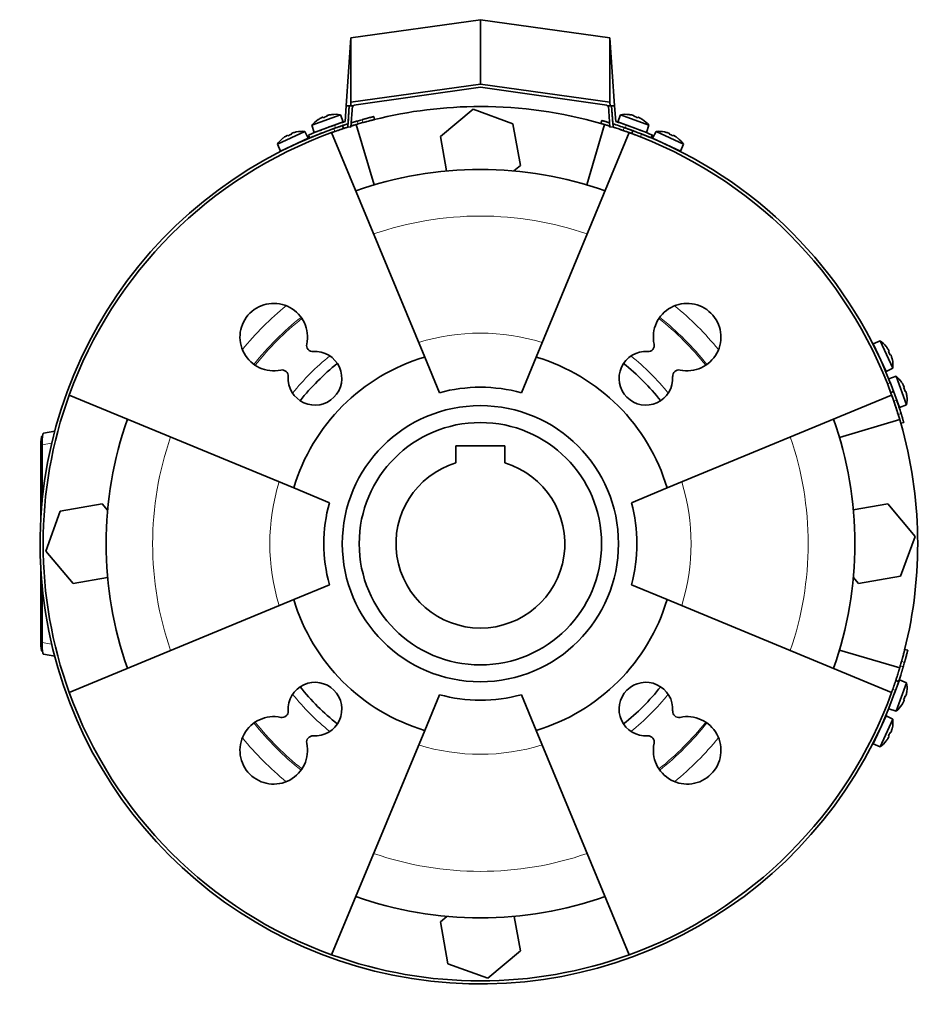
# Model space of a CAD drawing. Header units: millimetres. Extents: x 492 to 1367, y -1762 to 1549.
# Tile 26 of 29: x 492 to 787, y 1228 to 1549. Entities that reach past the tile are written whole.
import ezdxf

# ---------------------------------------------------------------- set-up
doc = ezdxf.new("R2010")
doc.units = ezdxf.units.MM
for name, color, linetype in [('M5X8_UNI7687', 7, 'Continuous'), ('MID_454-3', 7, 'Continuous'), ('VSI184-254_GIUNT', 7, 'Continuous'), ('VSI344-454_FILTR', 7, 'Continuous'), ('VSI344-454_SUPPO', 7, 'Continuous'), ('VSI344-454_TERMI', 7, 'Continuous'), ('VSI344-454_TESTA', 7, 'Continuous')]:
    doc.layers.add(name, color=color, linetype=linetype)

# ---------------------------------------------------------------- blocks, each defined once
blk = doc.blocks.new('SE1')
at = {"layer": 'M5X8_UNI7687', "color": 7, "linetype": 'Continuous', "lineweight": 35}
for p, q in [((594.06, 1518.08), (594.07, 1518.1)), ((690.91, 1518.08), (690.9, 1518.1)), ((596.84, 1518.03), (587.57, 1514.65)), ((588.36, 1512.28), (597.76, 1515.7)), ((589.67, 1516.48), (589.65, 1516.5)), ((591.13, 1517.23), (591.21, 1517.04)), ((592.46, 1517.71), (592.52, 1517.52)), ((597.76, 1515.7), (596.84, 1518.03)), ((688.13, 1518.03), (687.21, 1515.7)), ((687.21, 1515.7), (696.6, 1512.28)), ((697.39, 1514.65), (688.13, 1518.03)), ((692.5, 1517.71), (692.45, 1517.52)), ((693.84, 1517.23), (693.75, 1517.04)), ((695.32, 1516.5), (695.3, 1516.48)), ((585.25, 1512.61), (576.31, 1508.44)), ((580.92, 1511.92), (580.99, 1511.73)), ((582.47, 1512.42), (582.48, 1512.44)), ((586.37, 1510.37), (585.25, 1512.61)), ((587.57, 1514.65), (588.36, 1512.28)), ((595.76, 1513.89), (595.76, 1513.89)), ((696.6, 1512.28), (697.39, 1514.65)), ((699.72, 1512.61), (698.6, 1510.37)), ((708.65, 1508.44), (699.72, 1512.61)), ((702.49, 1512.42), (702.49, 1512.44)), ((704.05, 1511.92), (703.98, 1511.73)), ((576.31, 1508.44), (577.31, 1506.15)), ((577.31, 1506.15), (586.37, 1510.37)), ((578.22, 1510.46), (578.24, 1510.45)), ((579.63, 1511.32), (579.73, 1511.14)), ((698.6, 1510.37), (707.66, 1506.15)), ((705.34, 1511.32), (705.24, 1511.14)), ((706.72, 1510.45), (706.75, 1510.46)), ((707.66, 1506.15), (708.65, 1508.44)), ((772.72, 1444.38), (770.43, 1443.38)), ((776.89, 1435.44), (772.72, 1444.38)), ((770.43, 1443.38), (774.65, 1434.32)), ((774.72, 1442.45), (774.74, 1442.47)), ((775.59, 1441.06), (775.42, 1440.96)), ((776.19, 1439.77), (776, 1439.7)), ((776.7, 1438.21), (776.72, 1438.21)), ((774.65, 1434.32), (776.89, 1435.44)), ((777.99, 1432.77), (775.62, 1431.98)), ((781.36, 1423.51), (777.99, 1432.77)), ((776.01, 1430.9), (779.04, 1422.59)), ((779.82, 1430.68), (779.83, 1430.7)), ((780.56, 1429.22), (780.38, 1429.13)), ((781.05, 1427.88), (780.85, 1427.83)), ((781.42, 1426.29), (781.44, 1426.28)), ((779.04, 1422.59), (781.36, 1423.51)), ((779.04, 1333.82), (777.33, 1329.13)), ((777.99, 1323.64), (781.36, 1332.9)), ((781.36, 1332.9), (779.04, 1333.82)), ((781.42, 1330.12), (781.44, 1330.13)), ((779.83, 1325.71), (779.82, 1325.74)), ((780.56, 1327.19), (780.38, 1327.28)), ((781.05, 1328.53), (780.85, 1328.58)), ((775.62, 1324.43), (777.99, 1323.64)), ((774.65, 1322.09), (770.43, 1313.03)), ((772.72, 1312.04), (776.89, 1320.97)), ((776.89, 1320.97), (774.65, 1322.09)), ((776.19, 1316.64), (776, 1316.71)), ((776.7, 1318.2), (776.72, 1318.2)), ((770.43, 1313.03), (772.72, 1312.04)), ((774.72, 1313.97), (774.74, 1313.94)), ((775.59, 1315.35), (775.42, 1315.45))]:
    blk.add_line(p, q, dxfattribs=at)
for centre, radius, start, end in [((595.18, 1508.17), 10, 80.4586, 96.4084), ((689.78, 1508.17), 10, 83.5916, 99.5414), ((595.18, 1508.17), 10, 123.5916, 139.5414), ((596.05, 1514.55), 0.5, 110, 129.2041), ((688.91, 1514.55), 0.5, 50.7959, 70), ((689.78, 1508.17), 10, 40.4586, 56.4084), ((584.46, 1502.64), 10, 85.4586, 101.4084), ((694.55, 1512.5), 0.5, 70, 89.4626), ((700.51, 1502.64), 10, 78.5916, 94.5414), ((584.46, 1502.64), 10, 128.5916, 144.5414), ((584.77, 1509.08), 0.5, 115, 134.2679), ((700.2, 1509.08), 0.5, 45.7321, 65), ((700.51, 1502.64), 10, 35.4586, 51.4084), ((579.33, 1506.54), 0.5, 95.7321, 115), ((705.64, 1506.54), 0.5, 65, 84.2679), ((766.92, 1436.23), 10, 38.5916, 54.5414), ((770.82, 1441.36), 0.5, 5.7321, 25), ((766.92, 1436.23), 10, 355.4586, 11.4084), ((773.35, 1435.92), 0.5, 25, 44.2679), ((771.5, 1425.17), 10, 33.5916, 49.5414), ((771.5, 1425.17), 10, 350.4586, 6.4084), ((777.89, 1424.3), 0.5, 20, 39.2679), ((771.5, 1331.25), 10, 353.5916, 9.5414), ((771.5, 1331.25), 10, 310.4586, 326.4084), ((773.35, 1320.49), 0.5, 315.7321, 335), ((766.92, 1320.18), 10, 348.5916, 4.5414), ((770.82, 1315.05), 0.5, 335, 354.2679), ((766.92, 1320.18), 10, 305.4586, 321.4084)]:
    blk.add_arc(centre, radius, start, end, dxfattribs=at)
for centre, major_axis, ratio, start_param, end_param in [((595.18, 1508.18), (9.4, 3.42), 0.996195, 1.335108, 1.449667), ((689.79, 1508.18), (-9.4, 3.42), 0.996195, 4.833518, 4.948078), ((595.18, 1508.18), (-9.4, -3.42), 0.996195, 4.833518, 4.948078), ((594.43, 1510.24), (8.7, 3.17), 0.811251, 1.49595, 1.645642), ((690.54, 1510.24), (8.7, -3.17), 0.811251, 1.49595, 1.645642), ((689.79, 1508.18), (9.4, -3.42), 0.996195, 1.335108, 1.449667), ((583.52, 1504.64), (8.39, 3.91), 0.811251, 1.49595, 1.645642), ((584.45, 1502.65), (9.06, 4.23), 0.996195, 1.335108, 1.449667), ((700.51, 1502.65), (-9.06, 4.23), 0.996195, 4.833518, 4.948078), ((701.44, 1504.64), (8.39, -3.91), 0.811251, 1.49595, 1.645642), ((584.45, 1502.65), (-9.06, -4.23), 0.996195, 4.833518, 4.948078), ((700.51, 1502.65), (9.06, -4.23), 0.996195, 1.335108, 1.449667), ((766.93, 1436.24), (-4.23, 9.06), 0.996195, 4.833518, 4.948078), ((768.92, 1437.16), (3.91, -8.39), 0.811251, 1.49595, 1.645642), ((766.93, 1436.24), (4.23, -9.06), 0.996195, 1.335108, 1.449667), ((771.52, 1425.17), (-3.42, 9.4), 0.996195, 4.833518, 4.948078), ((773.58, 1425.92), (3.17, -8.7), 0.811251, 1.49595, 1.645642), ((771.52, 1425.17), (3.42, -9.4), 0.996195, 1.335108, 1.449667), ((771.52, 1331.24), (3.42, 9.4), 0.996195, 4.833518, 4.948078), ((771.52, 1331.24), (-3.42, -9.4), 0.996195, 1.335108, 1.449667), ((773.58, 1330.49), (-3.17, -8.7), 0.811251, 1.49595, 1.645642), ((768.92, 1319.25), (-3.91, -8.39), 0.811251, 1.49595, 1.645642), ((766.93, 1320.17), (4.23, 9.06), 0.996195, 4.833518, 4.948078), ((766.93, 1320.17), (-4.23, -9.06), 0.996195, 1.335108, 1.449667)]:
    blk.add_ellipse(centre, major_axis=major_axis, ratio=ratio, start_param=start_param, end_param=end_param, dxfattribs=at)
for points in [[(591.13, 1517.23), (591.13, 1517.23), (591.12, 1517.23), (591.11, 1517.23), (591.1, 1517.23), (591.09, 1517.23), (591.07, 1517.23), (591.04, 1517.22), (591.01, 1517.21), (590.98, 1517.2), (590.95, 1517.19), (590.91, 1517.17), (590.87, 1517.16), (590.83, 1517.14), (590.79, 1517.12), (590.75, 1517.1), (590.71, 1517.08), (590.68, 1517.06), (590.66, 1517.06)], [(592.93, 1517.88), (592.91, 1517.88), (592.88, 1517.87), (592.83, 1517.86), (592.79, 1517.85), (592.75, 1517.84), (592.71, 1517.82), (592.67, 1517.81), (592.63, 1517.8), (592.59, 1517.79), (592.56, 1517.77), (592.53, 1517.76), (592.51, 1517.75), (592.49, 1517.74), (592.48, 1517.73), (592.47, 1517.73), (592.46, 1517.72), (592.46, 1517.71), (592.46, 1517.71)], [(692.5, 1517.71), (692.5, 1517.71), (692.5, 1517.72), (692.5, 1517.73), (692.49, 1517.73), (692.47, 1517.74), (692.46, 1517.75), (692.43, 1517.76), (692.41, 1517.77), (692.37, 1517.79), (692.34, 1517.8), (692.3, 1517.81), (692.26, 1517.82), (692.22, 1517.84), (692.18, 1517.85), (692.13, 1517.86), (692.09, 1517.87), (692.05, 1517.88), (692.04, 1517.88)], [(694.31, 1517.06), (694.29, 1517.06), (694.26, 1517.08), (694.22, 1517.1), (694.18, 1517.12), (694.14, 1517.14), (694.1, 1517.16), (694.06, 1517.17), (694.02, 1517.19), (693.99, 1517.2), (693.95, 1517.21), (693.93, 1517.22), (693.9, 1517.23), (693.88, 1517.23), (693.86, 1517.23), (693.85, 1517.23), (693.84, 1517.23), (693.84, 1517.23), (693.84, 1517.23)], [(581.37, 1512.13), (581.35, 1512.12), (581.32, 1512.11), (581.27, 1512.09), (581.23, 1512.08), (581.19, 1512.06), (581.15, 1512.05), (581.11, 1512.03), (581.07, 1512.02), (581.04, 1512), (581.01, 1511.99), (580.98, 1511.97), (580.96, 1511.96), (580.94, 1511.95), (580.93, 1511.94), (580.92, 1511.93), (580.92, 1511.92), (580.92, 1511.92), (580.92, 1511.92)], [(704.05, 1511.92), (704.05, 1511.92), (704.05, 1511.92), (704.04, 1511.93), (704.04, 1511.94), (704.02, 1511.95), (704.01, 1511.96), (703.98, 1511.97), (703.96, 1511.99), (703.93, 1512), (703.89, 1512.02), (703.86, 1512.03), (703.82, 1512.05), (703.78, 1512.06), (703.74, 1512.08), (703.69, 1512.09), (703.65, 1512.11), (703.61, 1512.12), (703.6, 1512.13)], [(579.63, 1511.32), (579.63, 1511.32), (579.62, 1511.32), (579.62, 1511.32), (579.6, 1511.32), (579.59, 1511.32), (579.57, 1511.31), (579.54, 1511.3), (579.52, 1511.29), (579.49, 1511.28), (579.45, 1511.26), (579.42, 1511.24), (579.38, 1511.22), (579.34, 1511.2), (579.3, 1511.18), (579.26, 1511.16), (579.22, 1511.13), (579.19, 1511.11), (579.18, 1511.11)], [(705.79, 1511.11), (705.77, 1511.11), (705.74, 1511.13), (705.7, 1511.16), (705.66, 1511.18), (705.62, 1511.2), (705.59, 1511.22), (705.55, 1511.24), (705.51, 1511.26), (705.48, 1511.28), (705.45, 1511.29), (705.42, 1511.3), (705.4, 1511.31), (705.38, 1511.32), (705.36, 1511.32), (705.35, 1511.32), (705.34, 1511.32), (705.34, 1511.32), (705.34, 1511.32)], [(775.59, 1441.06), (775.59, 1441.06), (775.6, 1441.06), (775.6, 1441.07), (775.6, 1441.09), (775.59, 1441.1), (775.59, 1441.12), (775.58, 1441.15), (775.57, 1441.17), (775.55, 1441.2), (775.54, 1441.24), (775.52, 1441.27), (775.5, 1441.31), (775.48, 1441.35), (775.46, 1441.39), (775.43, 1441.43), (775.41, 1441.47), (775.39, 1441.5), (775.38, 1441.51)], [(776.4, 1439.32), (776.4, 1439.34), (776.39, 1439.37), (776.37, 1439.42), (776.36, 1439.46), (776.34, 1439.5), (776.32, 1439.54), (776.31, 1439.58), (776.29, 1439.62), (776.28, 1439.65), (776.26, 1439.68), (776.25, 1439.71), (776.24, 1439.73), (776.23, 1439.75), (776.22, 1439.76), (776.21, 1439.77), (776.2, 1439.77), (776.19, 1439.77), (776.19, 1439.77)], [(780.56, 1429.22), (780.57, 1429.22), (780.57, 1429.22), (780.57, 1429.23), (780.57, 1429.25), (780.57, 1429.26), (780.56, 1429.28), (780.56, 1429.31), (780.55, 1429.33), (780.54, 1429.37), (780.52, 1429.4), (780.51, 1429.44), (780.49, 1429.48), (780.48, 1429.52), (780.46, 1429.56), (780.44, 1429.6), (780.42, 1429.64), (780.4, 1429.67), (780.39, 1429.69)], [(781.22, 1427.42), (781.22, 1427.43), (781.21, 1427.47), (781.2, 1427.51), (781.18, 1427.56), (781.17, 1427.6), (781.16, 1427.64), (781.15, 1427.68), (781.14, 1427.72), (781.12, 1427.75), (781.11, 1427.79), (781.1, 1427.81), (781.09, 1427.84), (781.08, 1427.85), (781.07, 1427.87), (781.06, 1427.88), (781.06, 1427.88), (781.05, 1427.89), (781.05, 1427.88)], [(781.05, 1328.53), (781.05, 1328.53), (781.06, 1328.53), (781.06, 1328.53), (781.07, 1328.54), (781.08, 1328.56), (781.09, 1328.58), (781.1, 1328.6), (781.11, 1328.63), (781.12, 1328.66), (781.14, 1328.69), (781.15, 1328.73), (781.16, 1328.77), (781.17, 1328.81), (781.18, 1328.85), (781.2, 1328.9), (781.21, 1328.94), (781.22, 1328.98), (781.22, 1329)], [(780.39, 1326.72), (780.4, 1326.74), (780.42, 1326.77), (780.44, 1326.81), (780.46, 1326.86), (780.48, 1326.9), (780.49, 1326.94), (780.51, 1326.97), (780.52, 1327.01), (780.54, 1327.05), (780.55, 1327.08), (780.56, 1327.11), (780.56, 1327.13), (780.57, 1327.15), (780.57, 1327.17), (780.57, 1327.18), (780.57, 1327.19), (780.57, 1327.19), (780.56, 1327.19)], [(776.19, 1316.64), (776.19, 1316.64), (776.2, 1316.64), (776.21, 1316.64), (776.22, 1316.65), (776.23, 1316.67), (776.24, 1316.68), (776.25, 1316.71), (776.26, 1316.73), (776.28, 1316.76), (776.29, 1316.8), (776.31, 1316.83), (776.32, 1316.87), (776.34, 1316.91), (776.36, 1316.95), (776.37, 1317), (776.39, 1317.04), (776.4, 1317.07), (776.4, 1317.09)], [(775.38, 1314.9), (775.39, 1314.92), (775.41, 1314.95), (775.43, 1314.99), (775.46, 1315.03), (775.48, 1315.06), (775.5, 1315.1), (775.52, 1315.14), (775.54, 1315.17), (775.55, 1315.21), (775.57, 1315.24), (775.58, 1315.27), (775.59, 1315.29), (775.59, 1315.31), (775.6, 1315.33), (775.6, 1315.34), (775.6, 1315.35), (775.59, 1315.35), (775.59, 1315.35)]]:
    blk.add_open_spline(points, degree=3, dxfattribs=at)
at = {"layer": 'MID_454-3', "color": 7, "linetype": 'Continuous', "lineweight": 35}
for p, q in [((599.76, 1520.99), (599.28, 1514.07)), ((600.27, 1514), (600.76, 1520.99)), ((684.2, 1520.99), (684.69, 1514)), ((685.69, 1514.07), (685.21, 1520.99)), ((599.28, 1514.07), (600.27, 1514)), ((684.69, 1514), (685.69, 1514.07))]:
    blk.add_line(p, q, dxfattribs=at)
at = {"layer": 'VSI184-254_GIUNT', "color": 7, "linetype": 'Continuous', "lineweight": 35}
for p, q in [((634.48, 1410.11), (634.48, 1404.52)), ((650.48, 1410.11), (634.48, 1410.11)), ((650.48, 1404.52), (650.48, 1410.11))]:
    blk.add_line(p, q, dxfattribs=at)
blk.add_circle((642.48, 1378.21), 39.5, dxfattribs=at)
blk.add_arc((642.48, 1378.21), 27.5, 106.9124, 73.0876, dxfattribs=at)
at = {"layer": 'VSI344-454_FILTR', "color": 4, "linetype": 'Continuous', "lineweight": 9}
for p, q in [((602.32, 1515.97), (602.63, 1515.02)), ((604.14, 1515.45), (603.9, 1516.42)), ((595.02, 1512.57), (594.7, 1513.52)), ((684.66, 1514.42), (684.64, 1514.33)), ((688.98, 1512.91), (689.33, 1513.85)), ((694.95, 1511.77), (694.61, 1510.83)), ((775.11, 1430.33), (776.05, 1430.68)), ((778.12, 1425.05), (777.18, 1424.7)), ((778.61, 1420.36), (779.57, 1420.64)), ((779.3, 1338.36), (780.25, 1338.04)), ((780.7, 1339.62), (779.73, 1339.86)), ((777.8, 1330.43), (776.85, 1330.74))]:
    blk.add_line(p, q, dxfattribs=at)
at = {"layer": 'VSI344-454_FILTR', "color": 7, "linetype": 'Continuous', "lineweight": 35}
for p, q in [((608.01, 1516.47), (607.77, 1517.44)), ((682.04, 1516.15), (681.76, 1515.19)), ((597.86, 1513.54), (597.54, 1514.49)), ((692.15, 1512.84), (691.8, 1511.9)), ((776.18, 1427.53), (777.11, 1427.87)), ((779.46, 1417.48), (780.42, 1417.76)), ((781.72, 1343.49), (780.75, 1343.73)), ((778.76, 1333.27), (777.82, 1333.58))]:
    blk.add_line(p, q, dxfattribs=at)
for radius, start, end in [(143.5, 105.5973, 106.2532), (142.5, 105.6085, 106.2392), (143.5, 109.4479, 340.5521), (142.5, 109.4563, 109.8856), (142.5, 70.9563, 72.4298), (143.5, 21.4479, 68.5521), (142.5, 160.1144, 199.8856), (143.5, 17.1979, 19.0521), (142.5, 17.2063, 19.0437), (142.5, 343.7608, 344.3915), (143.5, 343.7468, 344.4027), (142.5, 340.1144, 340.5437), (142.5, 250.1144, 289.8856)]:
    blk.add_arc((642.48, 1378.21), radius, start, end, dxfattribs=at)
for points, knots in [([(597.54, 1514.49), (597.54, 1514.49), (597.55, 1514.49), (597.56, 1514.49), (597.58, 1514.5), (597.61, 1514.51), (597.65, 1514.52), (597.7, 1514.54), (597.76, 1514.56), (597.83, 1514.58), (597.99, 1514.63), (598.32, 1514.74), (598.8, 1514.89), (599.12, 1515), (599.21, 1515.03)], [0, 0, 0, 0, 0.027983, 0.0557899, 0.0834734, 0.1110867, 0.1386835, 0.1663177, 0.1940428, 0.2219119, 0.2499772, 0.3749272, 0.4997192, 0.5496634, 0.5496634, 0.5496634, 0.5496634]), ([(602.63, 1515.02), (602.56, 1515), (602.42, 1514.96), (602.21, 1514.9), (602.01, 1514.84), (601.8, 1514.78), (601.6, 1514.71), (601.39, 1514.65), (601.19, 1514.59), (600.99, 1514.53), (600.68, 1514.44), (600.43, 1514.36), (600.26, 1514.31)], [0, 0, 0, 0, 0.028015, 0.0558533, 0.0835676, 0.1112114, 0.1388385, 0.1665028, 0.194258, 0.2221573, 0.2502531, 0.3309756, 0.3309756, 0.3309756, 0.3309756]), ([(600.36, 1515.38), (600.4, 1515.4), (600.56, 1515.45), (600.84, 1515.53), (601.2, 1515.64), (601.57, 1515.75), (601.94, 1515.86), (602.19, 1515.93), (602.32, 1515.97)], [0.7315353, 0.7315353, 0.7315353, 0.7315353, 0.7497622, 0.8001839, 0.8501065, 0.8998409, 0.9497014, 1, 1, 1, 1]), ([(603.9, 1516.42), (603.96, 1516.44), (604.09, 1516.47), (604.28, 1516.53), (604.47, 1516.58), (604.65, 1516.63), (604.84, 1516.68), (605.02, 1516.73), (605.2, 1516.78), (605.55, 1516.87), (606.06, 1517.01), (606.65, 1517.16), (607.13, 1517.28), (607.43, 1517.36), (607.61, 1517.4), (607.7, 1517.43), (607.76, 1517.44), (607.76, 1517.44), (607.77, 1517.44)], [0, 0, 0, 0, 0.031592, 0.062927, 0.094082, 0.125133, 0.156157, 0.187231, 0.218434, 0.24984, 0.375694, 0.49976, 0.623965, 0.750126, 0.812727, 0.874827, 0.937046, 1, 1, 1, 1]), ([(608.01, 1516.47), (608.01, 1516.47), (608.01, 1516.47), (607.99, 1516.47), (607.97, 1516.46), (607.94, 1516.46), (607.9, 1516.44), (607.84, 1516.43), (607.78, 1516.42), (607.65, 1516.38), (607.38, 1516.31), (606.89, 1516.19), (606.3, 1516.04), (605.74, 1515.89), (605.26, 1515.76), (604.9, 1515.66), (604.52, 1515.56), (604.27, 1515.49), (604.14, 1515.45)], [0, 0, 0, 0, 0.031603, 0.06295, 0.094114, 0.125174, 0.156207, 0.187289, 0.2185, 0.249914, 0.37603, 0.500271, 0.624311, 0.750212, 0.812795, 0.874875, 0.937072, 1, 1, 1, 1]), ([(684.64, 1514.33), (684.58, 1514.35), (684.47, 1514.38), (684.31, 1514.43), (684.16, 1514.48), (684, 1514.52), (683.84, 1514.57), (683.69, 1514.62), (683.41, 1514.7), (683.03, 1514.82), (682.59, 1514.95), (682.23, 1515.05), (682.01, 1515.11), (681.88, 1515.15), (681.81, 1515.17), (681.77, 1515.18), (681.76, 1515.19), (681.76, 1515.19)], [0, 0, 0, 0, 0.036074, 0.071827, 0.107372, 0.142823, 0.178296, 0.213907, 0.249769, 0.37568, 0.49974, 0.623937, 0.750153, 0.812742, 0.874833, 0.937047, 1, 1, 1, 1]), ([(682.04, 1516.15), (682.04, 1516.15), (682.04, 1516.15), (682.05, 1516.14), (682.08, 1516.14), (682.11, 1516.13), (682.15, 1516.12), (682.2, 1516.1), (682.3, 1516.07), (682.51, 1516.01), (682.87, 1515.91), (683.31, 1515.78), (683.72, 1515.65), (684.08, 1515.55), (684.34, 1515.47), (684.51, 1515.41), (684.59, 1515.39)], [0, 0, 0, 0, 0.0360916, 0.0718605, 0.1074196, 0.142884, 0.1783694, 0.2139916, 0.2498648, 0.3760321, 0.5002654, 0.6243037, 0.7502673, 0.8128325, 0.8748978, 0.9284754, 0.9284754, 0.9284754, 0.9284754]), ([(594.7, 1513.52), (594.76, 1513.54), (594.86, 1513.58), (595.02, 1513.63), (595.18, 1513.69), (595.33, 1513.74), (595.49, 1513.79), (595.64, 1513.85), (595.91, 1513.94), (596.29, 1514.07), (596.72, 1514.21), (597.08, 1514.33), (597.3, 1514.41), (597.43, 1514.45), (597.49, 1514.47), (597.54, 1514.49), (597.54, 1514.49), (597.54, 1514.49)], [0, 0, 0, 0, 0.036074, 0.071835, 0.107394, 0.142867, 0.178369, 0.214015, 0.24992, 0.375515, 0.499618, 0.623903, 0.749864, 0.812552, 0.874725, 0.937001, 1, 1, 1, 1]), ([(597.86, 1513.54), (597.86, 1513.54), (597.85, 1513.54), (597.84, 1513.53), (597.82, 1513.53), (597.79, 1513.52), (597.75, 1513.5), (597.7, 1513.49), (597.59, 1513.45), (597.39, 1513.38), (597.04, 1513.26), (596.6, 1513.12), (596.19, 1512.98), (595.84, 1512.86), (595.57, 1512.76), (595.3, 1512.67), (595.11, 1512.6), (595.02, 1512.57)], [0, 0, 0, 0, 0.03611, 0.071905, 0.107497, 0.143003, 0.178538, 0.214218, 0.250157, 0.376062, 0.500392, 0.624478, 0.750119, 0.812755, 0.874869, 0.937079, 1, 1, 1, 1]), ([(599.44, 1514.05), (599.37, 1514.03), (599.08, 1513.94), (598.63, 1513.79), (598.28, 1513.68), (598.08, 1513.61), (597.98, 1513.58), (597.91, 1513.56), (597.87, 1513.54), (597.86, 1513.54), (597.86, 1513.54)], [0.4654257, 0.4654257, 0.4654257, 0.4654257, 0.5002684, 0.625041, 0.7500173, 0.8003848, 0.8502554, 0.8999393, 0.9497504, 1, 1, 1, 1]), ([(691.8, 1511.9), (691.8, 1511.9), (691.8, 1511.9), (691.79, 1511.9), (691.77, 1511.91), (691.74, 1511.92), (691.7, 1511.94), (691.65, 1511.96), (691.54, 1511.99), (691.35, 1512.07), (690.99, 1512.2), (690.56, 1512.35), (690.15, 1512.5), (689.8, 1512.62), (689.53, 1512.71), (689.26, 1512.81), (689.07, 1512.87), (688.98, 1512.91)], [0, 0, 0, 0, 0.036048, 0.071793, 0.107348, 0.142827, 0.178345, 0.214016, 0.249954, 0.375229, 0.499698, 0.624316, 0.749897, 0.812621, 0.874803, 0.937057, 1, 1, 1, 1]), ([(689.33, 1513.85), (689.38, 1513.83), (689.49, 1513.79), (689.64, 1513.73), (689.8, 1513.68), (689.96, 1513.63), (690.11, 1513.57), (690.26, 1513.52), (690.53, 1513.42), (690.91, 1513.29), (691.34, 1513.13), (691.69, 1513.01), (691.91, 1512.93), (692.03, 1512.88), (692.1, 1512.85), (692.14, 1512.84), (692.15, 1512.84), (692.15, 1512.84)], [0, 0, 0, 0, 0.036087, 0.071867, 0.107452, 0.142957, 0.178497, 0.214187, 0.25014, 0.375681, 0.50031, 0.624737, 0.750064, 0.812751, 0.874892, 0.937105, 1, 1, 1, 1]), ([(694.61, 1510.83), (694.56, 1510.85), (694.45, 1510.89), (694.29, 1510.95), (694.14, 1511.01), (693.99, 1511.07), (693.84, 1511.13), (693.69, 1511.19), (693.42, 1511.29), (693.04, 1511.44), (692.62, 1511.6), (692.26, 1511.73), (692.05, 1511.81), (691.92, 1511.86), (691.85, 1511.88), (691.81, 1511.9), (691.81, 1511.9), (691.8, 1511.9)], [0, 0, 0, 0, 0.036074, 0.071827, 0.107372, 0.142823, 0.178296, 0.213907, 0.249769, 0.37568, 0.49974, 0.623937, 0.750153, 0.812742, 0.874833, 0.937047, 1, 1, 1, 1]), ([(692.15, 1512.84), (692.15, 1512.84), (692.15, 1512.84), (692.17, 1512.83), (692.19, 1512.82), (692.22, 1512.81), (692.26, 1512.8), (692.31, 1512.78), (692.41, 1512.74), (692.61, 1512.67), (692.96, 1512.53), (693.39, 1512.37), (693.8, 1512.22), (694.14, 1512.08), (694.41, 1511.98), (694.68, 1511.88), (694.86, 1511.8), (694.95, 1511.77)], [0, 0, 0, 0, 0.036092, 0.07186, 0.10742, 0.142884, 0.178369, 0.213992, 0.249865, 0.376032, 0.500265, 0.624304, 0.750267, 0.812832, 0.874898, 0.937082, 1, 1, 1, 1]), ([(776.18, 1427.53), (776.18, 1427.53), (776.17, 1427.53), (776.17, 1427.54), (776.16, 1427.57), (776.15, 1427.6), (776.14, 1427.64), (776.12, 1427.68), (776.08, 1427.79), (776.01, 1427.99), (775.87, 1428.34), (775.71, 1428.77), (775.56, 1429.17), (775.42, 1429.52), (775.32, 1429.79), (775.22, 1430.06), (775.14, 1430.24), (775.11, 1430.33)], [0, 0, 0, 0, 0.036092, 0.07186, 0.10742, 0.142884, 0.178369, 0.213991, 0.249865, 0.376032, 0.500265, 0.624303, 0.750267, 0.812832, 0.874898, 0.937082, 1, 1, 1, 1]), ([(776.05, 1430.68), (776.07, 1430.62), (776.11, 1430.52), (776.17, 1430.36), (776.23, 1430.21), (776.29, 1430.06), (776.35, 1429.9), (776.4, 1429.76), (776.51, 1429.49), (776.65, 1429.11), (776.81, 1428.68), (776.94, 1428.33), (777.02, 1428.12), (777.07, 1427.99), (777.1, 1427.92), (777.11, 1427.88), (777.11, 1427.88), (777.11, 1427.87)], [0, 0, 0, 0, 0.036074, 0.071827, 0.107372, 0.142823, 0.178296, 0.213907, 0.249769, 0.375679, 0.49974, 0.623937, 0.750153, 0.812742, 0.874833, 0.937047, 1, 1, 1, 1]), ([(777.18, 1424.7), (777.17, 1424.76), (777.13, 1424.86), (777.07, 1425.02), (777.02, 1425.18), (776.96, 1425.33), (776.91, 1425.49), (776.86, 1425.64), (776.76, 1425.91), (776.63, 1426.29), (776.47, 1426.72), (776.34, 1427.07), (776.26, 1427.29), (776.22, 1427.41), (776.19, 1427.48), (776.18, 1427.52), (776.18, 1427.53), (776.18, 1427.53)], [0, 0, 0, 0, 0.036087, 0.071867, 0.107452, 0.142957, 0.178497, 0.214187, 0.25014, 0.375682, 0.50031, 0.624737, 0.750064, 0.812751, 0.874892, 0.937105, 1, 1, 1, 1]), ([(777.11, 1427.87), (777.11, 1427.87), (777.11, 1427.87), (777.12, 1427.86), (777.13, 1427.84), (777.14, 1427.81), (777.15, 1427.77), (777.17, 1427.72), (777.21, 1427.61), (777.28, 1427.42), (777.41, 1427.06), (777.57, 1426.63), (777.71, 1426.22), (777.84, 1425.87), (777.93, 1425.6), (778.03, 1425.33), (778.09, 1425.14), (778.12, 1425.05)], [0, 0, 0, 0, 0.036048, 0.071793, 0.107348, 0.142827, 0.178345, 0.214016, 0.249955, 0.375229, 0.499698, 0.624316, 0.749898, 0.812622, 0.874803, 0.937058, 1, 1, 1, 1]), ([(779.46, 1417.48), (779.46, 1417.49), (779.46, 1417.49), (779.46, 1417.5), (779.45, 1417.52), (779.44, 1417.55), (779.43, 1417.6), (779.42, 1417.64), (779.39, 1417.75), (779.33, 1417.96), (779.22, 1418.32), (779.09, 1418.75), (778.97, 1419.17), (778.86, 1419.53), (778.78, 1419.8), (778.69, 1420.08), (778.63, 1420.27), (778.61, 1420.36)], [0, 0, 0, 0, 0.036092, 0.07186, 0.10742, 0.142884, 0.178369, 0.213991, 0.249865, 0.376032, 0.500265, 0.624303, 0.750267, 0.812832, 0.874898, 0.937082, 1, 1, 1, 1]), ([(779.57, 1420.64), (779.58, 1420.58), (779.62, 1420.47), (779.67, 1420.31), (779.72, 1420.15), (779.76, 1420), (779.81, 1419.84), (779.86, 1419.69), (779.94, 1419.41), (780.05, 1419.03), (780.18, 1418.59), (780.29, 1418.23), (780.35, 1418.01), (780.39, 1417.88), (780.41, 1417.81), (780.42, 1417.77), (780.42, 1417.76), (780.42, 1417.76)], [0, 0, 0, 0, 0.036074, 0.071827, 0.107372, 0.142823, 0.178296, 0.213907, 0.249769, 0.375679, 0.49974, 0.623937, 0.750153, 0.812742, 0.874833, 0.937047, 1, 1, 1, 1]), ([(779.73, 1339.86), (779.75, 1339.93), (779.78, 1340.06), (779.83, 1340.24), (779.89, 1340.43), (779.94, 1340.62), (779.99, 1340.8), (780.04, 1340.98), (780.08, 1341.16), (780.18, 1341.52), (780.31, 1342.02), (780.47, 1342.61), (780.59, 1343.1), (780.67, 1343.4), (780.71, 1343.57), (780.73, 1343.66), (780.75, 1343.72), (780.75, 1343.73), (780.75, 1343.73)], [0, 0, 0, 0, 0.031592, 0.062927, 0.094083, 0.125133, 0.156157, 0.187232, 0.218434, 0.249841, 0.375694, 0.49976, 0.623965, 0.750126, 0.812727, 0.874827, 0.937046, 1, 1, 1, 1]), ([(781.72, 1343.49), (781.72, 1343.49), (781.72, 1343.49), (781.72, 1343.47), (781.71, 1343.45), (781.7, 1343.42), (781.69, 1343.38), (781.68, 1343.33), (781.66, 1343.27), (781.63, 1343.13), (781.56, 1342.86), (781.44, 1342.37), (781.28, 1341.78), (781.14, 1341.22), (781.01, 1340.74), (780.91, 1340.38), (780.8, 1340), (780.73, 1339.75), (780.7, 1339.62)], [0, 0, 0, 0, 0.031603, 0.06295, 0.094114, 0.125174, 0.156207, 0.18729, 0.2185, 0.249914, 0.376031, 0.500271, 0.624311, 0.750213, 0.812795, 0.874875, 0.937072, 1, 1, 1, 1]), ([(777.82, 1333.58), (777.82, 1333.58), (777.82, 1333.58), (777.82, 1333.6), (777.83, 1333.62), (777.84, 1333.65), (777.85, 1333.69), (777.87, 1333.74), (777.89, 1333.8), (777.91, 1333.86), (777.96, 1334.03), (778.07, 1334.35), (778.26, 1334.95), (778.49, 1335.68), (778.7, 1336.34), (778.86, 1336.87), (778.97, 1337.24), (779.08, 1337.6), (779.19, 1337.98), (779.26, 1338.23), (779.3, 1338.36)], [0, 0, 0, 0, 0.027983, 0.05579, 0.083473, 0.111087, 0.138683, 0.166317, 0.194043, 0.221912, 0.249977, 0.374927, 0.499718, 0.624593, 0.749761, 0.800183, 0.850106, 0.89984, 0.949701, 1, 1, 1, 1]), ([(780.25, 1338.04), (780.23, 1337.97), (780.19, 1337.83), (780.12, 1337.62), (780.06, 1337.42), (780, 1337.21), (779.94, 1337.01), (779.88, 1336.8), (779.82, 1336.6), (779.76, 1336.4), (779.63, 1335.98), (779.44, 1335.36), (779.21, 1334.64), (779.02, 1334.04), (778.9, 1333.69), (778.84, 1333.49), (778.81, 1333.39), (778.78, 1333.32), (778.77, 1333.28), (778.77, 1333.27), (778.76, 1333.27)], [0, 0, 0, 0, 0.028015, 0.055853, 0.083567, 0.111211, 0.138838, 0.166502, 0.194257, 0.222156, 0.250252, 0.375392, 0.500268, 0.62504, 0.750017, 0.800385, 0.850255, 0.899939, 0.94975, 1, 1, 1, 1]), ([(776.85, 1330.74), (776.86, 1330.79), (776.9, 1330.9), (776.96, 1331.06), (777.01, 1331.22), (777.07, 1331.37), (777.12, 1331.52), (777.17, 1331.68), (777.27, 1331.95), (777.4, 1332.33), (777.54, 1332.76), (777.66, 1333.11), (777.73, 1333.33), (777.78, 1333.46), (777.8, 1333.53), (777.81, 1333.57), (777.81, 1333.58), (777.82, 1333.58)], [0, 0, 0, 0, 0.036074, 0.071835, 0.107394, 0.142867, 0.178369, 0.214016, 0.24992, 0.375515, 0.499619, 0.623903, 0.749864, 0.812553, 0.874725, 0.937001, 1, 1, 1, 1]), ([(778.76, 1333.27), (778.76, 1333.27), (778.76, 1333.26), (778.76, 1333.25), (778.75, 1333.23), (778.74, 1333.2), (778.73, 1333.16), (778.71, 1333.11), (778.68, 1333), (778.61, 1332.8), (778.49, 1332.45), (778.35, 1332.01), (778.2, 1331.6), (778.08, 1331.25), (777.99, 1330.98), (777.89, 1330.71), (777.83, 1330.52), (777.8, 1330.43)], [0, 0, 0, 0, 0.03611, 0.071905, 0.107497, 0.143003, 0.178538, 0.214218, 0.250157, 0.376062, 0.500393, 0.624478, 0.750119, 0.812755, 0.87487, 0.93708, 1, 1, 1, 1])]:
    blk.add_open_spline(points, degree=3, knots=knots, dxfattribs=at)
at = {"layer": 'VSI344-454_SUPPO', "color": 7, "linetype": 'Continuous', "lineweight": 35}
for p, q in [((629.46, 1510.95), (640.08, 1519.85)), ((640.08, 1519.85), (653.1, 1515.11)), ((607.83, 1495.18), (602.01, 1514.84)), ((607.89, 1516.44), (607.89, 1516.44)), ((653.1, 1515.11), (655.5, 1501.47)), ((677.13, 1495.18), (682.96, 1514.84)), ((594.01, 1512.21), (624.32, 1439.05)), ((690.95, 1512.21), (660.65, 1439.05)), ((631.44, 1499.71), (629.46, 1510.95)), ((655.5, 1501.47), (653.42, 1499.72)), ((629.13, 1427.43), (624.32, 1439.05)), ((655.84, 1427.43), (660.65, 1439.05)), ((508.48, 1426.68), (581.64, 1396.37)), ((776.49, 1426.68), (703.33, 1396.37)), ((759.46, 1412.86), (779.11, 1418.68)), ((593.26, 1391.56), (581.64, 1396.37)), ((691.7, 1391.56), (703.33, 1396.37)), ((505.58, 1388.82), (519.22, 1391.23)), ((519.22, 1391.23), (520.97, 1389.14)), ((763.98, 1389.25), (775.22, 1391.23)), ((775.22, 1391.23), (784.13, 1380.61)), ((500.84, 1375.8), (505.58, 1388.82)), ((784.13, 1380.61), (779.39, 1367.59)), ((509.74, 1365.19), (500.84, 1375.8)), ((765.74, 1365.19), (763.99, 1367.27)), ((779.39, 1367.59), (765.74, 1365.19)), ((520.98, 1367.17), (509.74, 1365.19)), ((593.26, 1364.85), (581.64, 1360.04)), ((691.7, 1364.85), (703.33, 1360.04)), ((508.48, 1329.74), (581.64, 1360.04)), ((776.49, 1329.74), (703.33, 1360.04)), ((779.11, 1337.73), (759.46, 1343.56)), ((780.72, 1343.61), (780.72, 1343.61)), ((629.13, 1328.99), (624.32, 1317.36)), ((655.84, 1328.99), (660.65, 1317.36)), ((594.01, 1244.2), (624.32, 1317.36)), ((690.95, 1244.2), (660.65, 1317.36)), ((629.46, 1254.95), (631.55, 1256.7)), ((631.87, 1241.3), (629.46, 1254.95)), ((653.52, 1256.71), (655.5, 1245.47)), ((655.5, 1245.47), (644.89, 1236.56)), ((644.89, 1236.56), (631.87, 1241.3))]:
    blk.add_line(p, q, dxfattribs=at)
for centre, radius, start, end in [((642.48, 1378.21), 142.5, 90, 104.0511), ((642.48, 1378.21), 142.5, 74, 90), ((642.48, 1378.21), 142.5, 106.5, 107.2205), ((642.48, 1378.21), 142.5, 72.7937, 73.5), ((642.48, 1378.21), 142.5, 109.8856, 160.1144), ((642.48, 1378.21), 142.5, 70.1144, 72.4298), ((642.48, 1378.21), 142.5, 19.8856, 70.1144), ((642.48, 1378.21), 122, 70.5541, 109.4459), ((575.13, 1445.56), 11, 347.9714, 282.0286), ((709.84, 1445.56), 11, 257.9714, 192.0286), ((587.85, 1442.85), 2, 167.9714, 273.8428), ((697.12, 1442.85), 2, 266.1572, 12.0286), ((588.57, 1432.12), 8.75, 176.1572, 93.8428), ((642.48, 1378.21), 63.5, 106.6248, 163.3752), ((642.48, 1378.21), 63.5, 16.6248, 73.3752), ((696.4, 1432.12), 8.75, 86.1572, 3.8428), ((577.84, 1432.84), 2, 356.1572, 102.0286), ((642.48, 1378.21), 75, 128.4349, 141.5651), ((642.48, 1378.21), 75, 38.4349, 51.5651), ((707.13, 1432.84), 2, 77.9714, 183.8428), ((642.48, 1378.21), 51, 74.8223, 105.1777), ((642.48, 1378.21), 142.5, 16.5, 19.8856), ((642.48, 1378.21), 45, 90, 270), ((642.48, 1378.21), 45, 270, 90), ((642.48, 1378.21), 122, 160.5541, 199.4459), ((642.48, 1378.21), 122, 340.5541, 19.4459), ((642.48, 1378.21), 142.5, 345.9489, 16), ((642.48, 1378.21), 51, 164.8223, 195.1777), ((642.48, 1378.21), 51, 344.8223, 15.1777), ((642.48, 1378.21), 63.5, 196.6248, 253.3752), ((642.48, 1378.21), 63.5, 286.6248, 343.3752), ((588.57, 1324.29), 8.75, 266.1572, 183.8428), ((696.4, 1324.29), 8.75, 356.1572, 273.8428), ((642.48, 1378.21), 142.5, 199.8856, 250.1144), ((642.48, 1378.21), 75, 218.4349, 231.5651), ((642.48, 1378.21), 51, 254.8223, 285.1777), ((642.48, 1378.21), 75, 308.4349, 321.5651), ((642.48, 1378.21), 142.5, 289.8856, 340.1144), ((577.84, 1323.57), 2, 257.9714, 3.8428), ((707.13, 1323.57), 2, 176.1572, 282.0286), ((575.13, 1310.85), 11, 77.9714, 12.0286), ((709.84, 1310.85), 11, 167.9714, 102.0286), ((587.85, 1313.56), 2, 86.1572, 192.0286), ((697.12, 1313.56), 2, 347.9714, 93.8428), ((642.48, 1378.21), 122, 250.5541, 289.4459)]:
    blk.add_arc(centre, radius, start, end, dxfattribs=at)
at = {"layer": 'VSI344-454_SUPPO', "color": 4, "linetype": 'Continuous', "lineweight": 9}
for radius, start, end in [(106.8, 70.9891, 109.0109), (100.1, 129.2029, 140.7971), (100.1, 39.2029, 50.7971), (94.12, 128.3751, 141.6249), (93.66, 128.3936, 141.6064), (93.66, 38.3936, 51.6064), (94.12, 38.3751, 51.6249), (68.63, 72.935, 107.065), (78.44, 128.7211, 141.2789), (78.44, 38.7211, 51.2789), (106.8, 160.9891, 199.0109), (106.8, 340.9891, 19.0109), (68.63, 162.935, 197.065), (68.63, 342.935, 17.065), (78.44, 218.7211, 231.2789), (78.44, 308.7211, 321.2789), (94.12, 218.3751, 231.6249), (93.66, 218.3936, 231.6064), (93.66, 308.3936, 321.6064), (94.12, 308.3751, 321.6249), (100.1, 219.2029, 230.7971), (100.1, 309.2029, 320.7971), (68.63, 252.935, 287.065), (106.8, 250.9891, 289.0109)]:
    blk.add_arc((642.48, 1378.21), radius, start, end, dxfattribs=at)
at = {"layer": 'VSI344-454_TERMI', "color": 7, "linetype": 'Continuous', "lineweight": 35}
for p, q in [((600.3, 1543.09), (642.48, 1549.01)), ((642.48, 1549.01), (684.66, 1543.09)), ((642.48, 1549.01), (642.48, 1528)), ((598.76, 1520.99), (600.3, 1543.09)), ((600.3, 1543.09), (600.3, 1522.08)), ((684.66, 1543.09), (686.21, 1520.99)), ((684.66, 1543.09), (684.66, 1522.08)), ((642.48, 1528), (600.3, 1522.08)), ((684.66, 1522.08), (642.48, 1528)), ((601.24, 1521.2), (642.48, 1526.99)), ((642.48, 1526.99), (683.72, 1521.2)), ((600.3, 1522.08), (600.23, 1520.99)), ((684.74, 1520.99), (684.66, 1522.08)), ((598.4, 1515.82), (598.76, 1520.99)), ((600.23, 1520.99), (598.76, 1520.99)), ((599.35, 1515.07), (599.76, 1520.99)), ((601.23, 1520.99), (600.23, 1520.99)), ((601.23, 1520.99), (601.24, 1521.2)), ((683.72, 1521.2), (683.74, 1520.99)), ((684.74, 1520.99), (683.74, 1520.99)), ((684.74, 1520.99), (686.21, 1520.99)), ((685.62, 1515.07), (685.21, 1520.99)), ((686.57, 1515.82), (686.21, 1520.99)), ((586.48, 1511.41), (586.87, 1510.49)), ((698.1, 1510.49), (698.48, 1511.41))]:
    blk.add_line(p, q, dxfattribs=at)
at = {"layer": 'VSI344-454_TERMI', "color": 4, "linetype": 'Continuous', "lineweight": 9}
for p, q in [((594.89, 1514.64), (595.28, 1513.72)), ((689.69, 1513.72), (690.08, 1514.64))]:
    blk.add_line(p, q, dxfattribs=at)
at = {"layer": 'VSI344-454_TERMI', "color": 7, "linetype": 'Continuous', "lineweight": 35}
for radius, start, end in [(144.5, 107.7643, 109.2308), (143.5, 107.4941, 109.2059), (143.5, 70.7941, 72.5059), (144.5, 70.7692, 72.2357)]:
    blk.add_arc((642.48, 1378.21), radius, start, end, dxfattribs=at)
for points, knots in [([(586.48, 1511.41), (586.48, 1511.41), (586.49, 1511.41), (586.5, 1511.42), (586.52, 1511.43), (586.55, 1511.44), (586.59, 1511.46), (586.64, 1511.48), (586.7, 1511.5), (586.76, 1511.53), (586.84, 1511.56), (586.92, 1511.6), (587.02, 1511.64), (587.18, 1511.71), (587.46, 1511.82), (587.88, 1511.99), (588.37, 1512.19), (588.93, 1512.42), (589.54, 1512.66), (590.21, 1512.92), (590.92, 1513.19), (591.58, 1513.44), (592.18, 1513.67), (592.71, 1513.86), (593.24, 1514.06), (593.78, 1514.25), (594.33, 1514.45), (594.7, 1514.58), (594.89, 1514.64)], [0, 0, 0, 0, 0.021051, 0.042001, 0.062873, 0.08369, 0.104474, 0.125249, 0.146036, 0.166859, 0.18774, 0.208703, 0.229768, 0.250959, 0.313199, 0.375603, 0.438616, 0.501374, 0.564129, 0.627102, 0.689223, 0.75131, 0.793093, 0.834507, 0.875728, 0.916932, 0.958298, 1, 1, 1, 1]), ([(592.02, 1512.54), (591.78, 1512.45), (591.29, 1512.27), (590.59, 1512), (589.93, 1511.74), (589.32, 1511.49), (588.76, 1511.27), (588.27, 1511.07), (587.84, 1510.9), (587.53, 1510.77), (587.31, 1510.67), (587.15, 1510.61), (587.02, 1510.56), (586.94, 1510.52), (586.88, 1510.5), (586.87, 1510.49), (586.87, 1510.49)], [0.2512606, 0.2512606, 0.2512606, 0.2512606, 0.3107469, 0.3729072, 0.43587, 0.4986393, 0.5613881, 0.6244142, 0.6868015, 0.7490621, 0.7913108, 0.8331485, 0.874754, 0.9163096, 0.957998, 1, 1, 1, 1]), ([(595.28, 1513.72), (595.18, 1513.69), (595, 1513.62), (594.72, 1513.52), (594.53, 1513.46), (594.43, 1513.42), (594.42, 1513.42)], [0, 0, 0, 0, 0.02090037, 0.04169492, 0.06240522, 0.06436411, 0.06436411, 0.06436411, 0.06436411]), ([(692.88, 1512.56), (692.72, 1512.62), (692.39, 1512.75), (691.87, 1512.94), (691.34, 1513.13), (690.79, 1513.33), (690.24, 1513.53), (689.87, 1513.65), (689.69, 1513.72)], [0.7538478, 0.7538478, 0.7538478, 0.7538478, 0.7931579, 0.8345561, 0.8757623, 0.9169538, 0.958308, 1, 1, 1, 1]), ([(690.08, 1514.64), (690.17, 1514.61), (690.36, 1514.55), (690.63, 1514.45), (690.91, 1514.35), (691.18, 1514.25), (691.45, 1514.16), (691.72, 1514.06), (691.99, 1513.96), (692.26, 1513.86), (692.52, 1513.77), (692.78, 1513.67), (693.04, 1513.57), (693.47, 1513.41), (694.05, 1513.19), (694.76, 1512.92), (695.42, 1512.66), (696.04, 1512.42), (696.6, 1512.19), (697.09, 1511.99), (697.51, 1511.82), (697.82, 1511.69), (698.05, 1511.6), (698.21, 1511.53), (698.33, 1511.48), (698.42, 1511.44), (698.47, 1511.42), (698.48, 1511.42), (698.48, 1511.41)], [0, 0, 0, 0, 0.020905, 0.041705, 0.062421, 0.083075, 0.103688, 0.124284, 0.144884, 0.165511, 0.186186, 0.206932, 0.227771, 0.248723, 0.310801, 0.372931, 0.435895, 0.498659, 0.561404, 0.62443, 0.686816, 0.749074, 0.79132, 0.833156, 0.874759, 0.916313, 0.958, 1, 1, 1, 1]), ([(698.1, 1510.49), (698.09, 1510.49), (698.09, 1510.49), (698.08, 1510.5), (698.06, 1510.51), (698.03, 1510.52), (697.99, 1510.54), (697.94, 1510.56), (697.88, 1510.58), (697.81, 1510.61), (697.74, 1510.64), (697.65, 1510.68), (697.56, 1510.72), (697.39, 1510.78), (697.12, 1510.9), (696.7, 1511.07), (696.21, 1511.27), (695.65, 1511.49), (695.11, 1511.71), (694.76, 1511.85), (694.62, 1511.9)], [0, 0, 0, 0, 0.0210513, 0.0420025, 0.0628756, 0.0836934, 0.1044784, 0.1252536, 0.1460418, 0.1668659, 0.1877484, 0.208712, 0.2297789, 0.2509709, 0.3132143, 0.3756187, 0.4386316, 0.5013936, 0.5641541, 0.6034586, 0.6034586, 0.6034586, 0.6034586])]:
    blk.add_open_spline(points, degree=3, knots=knots, dxfattribs=at)
at = {"layer": 'VSI344-454_TESTA', "color": 7, "linetype": 'Continuous', "lineweight": 35}
for p, q in [((499.62, 1413.21), (499.78, 1413.21)), ((499.75, 1412.93), (499.78, 1413.21)), ((503.75, 1414.88), (500.1, 1414.2)), ((499.25, 1387), (499.25, 1410.21)), ((499.63, 1391.8), (499.63, 1410.39)), ((499.25, 1346.21), (499.25, 1369.41)), ((499.63, 1346.03), (499.63, 1364.61)), ((499.78, 1343.21), (499.62, 1343.21)), ((499.78, 1343.21), (499.75, 1343.48)), ((500.1, 1342.21), (503.75, 1341.53))]:
    blk.add_line(p, q, dxfattribs=at)
at = {"layer": 'VSI344-454_TESTA', "color": 4, "linetype": 'Continuous', "lineweight": 9}
for p, q in [((499.63, 1410.21), (499.25, 1410.21)), ((499.63, 1410.39), (502.77, 1410.97)), ((499.25, 1346.21), (499.63, 1346.21)), ((502.77, 1345.44), (499.63, 1346.03))]:
    blk.add_line(p, q, dxfattribs=at)
at = {"layer": 'VSI344-454_TESTA', "color": 7, "linetype": 'Continuous', "lineweight": 35}
for centre, start_param, end_param in [((499.62, 1410.21), 3.141593, 4.712389), ((499.62, 1346.21), 4.712389, 6.283185)]:
    blk.add_ellipse(centre, major_axis=(0, -3), ratio=0.121869, start_param=start_param, end_param=end_param, dxfattribs=at)
for points in [[(499.63, 1410.39), (499.63, 1411.88), (499.75, 1412.93)], [(499.78, 1413.21), (499.92, 1414.21), (500.12, 1414.21)], [(499.75, 1343.48), (499.63, 1344.53), (499.63, 1346.03)], [(500.12, 1342.21), (499.92, 1342.21), (499.78, 1343.21)]]:
    blk.add_open_spline(points, degree=2, dxfattribs=at)

msp = doc.modelspace()

# ---------------------------------------------------------------- block references
msp.add_blockref('SE1', (0, 0))

doc.saveas('drawing.dxf')
